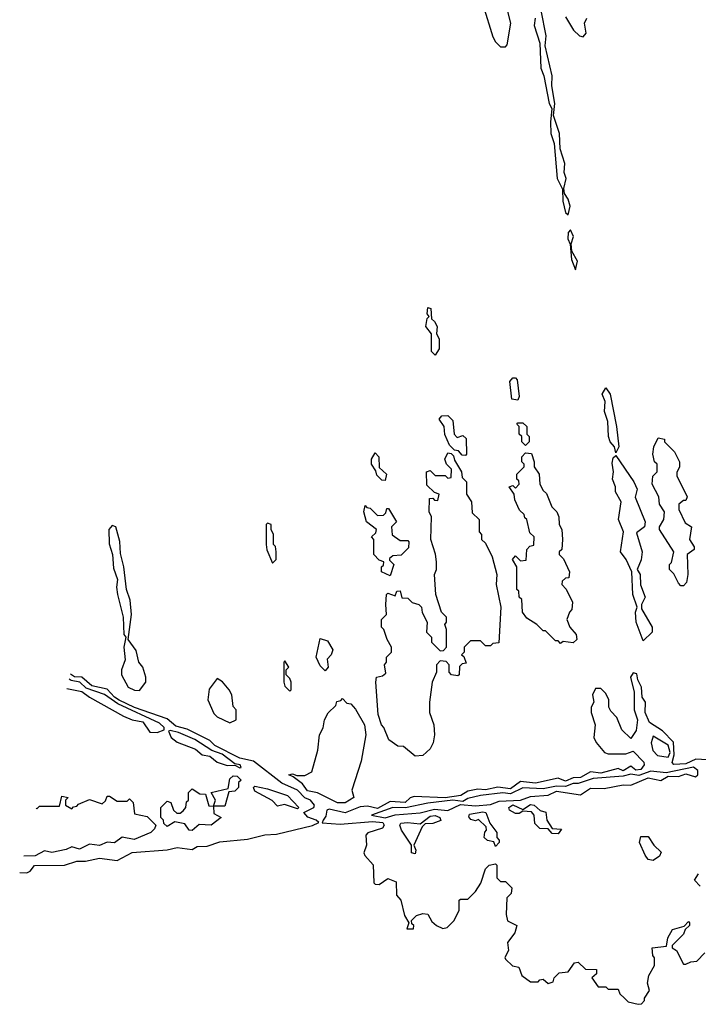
# Model space of a CAD drawing. Extents: x 2769579 to 2883812, y 684207 to 828660.
# Tile 64 of 256: x 2804857 to 2807565, y 693920 to 697849. Entities that reach past the tile are written whole.
import ezdxf

# ---------------------------------------------------------------- set-up
doc = ezdxf.new("R2010")
doc.units = 0

msp = doc.modelspace()

# ---------------------------------------------------------------- linework, layer by layer
at = {"layer": '0CON02XD'}
for points in [[(2806706.7, 697905), (2806745, 697780), (2806755, 697760), (2806775, 697740), (2806795, 697740), (2806801.7, 697748.3), (2806816.7, 697835), (2806803, 697887)], [(2806914, 697855), (2806910, 697825), (2806932, 697755), (2806936.2, 697655), (2806948, 697625), (2806970, 697515), (2806980, 697495), (2806975, 697440), (2806976.7, 697395), (2806990, 697355), (2807002, 697215), (2807023, 697173), (2807023.8, 697125), (2807035, 697080), (2807045, 697070), (2807053.3, 697105), (2807045, 697132.5), (2807030, 697155), (2807027.5, 697175), (2807037.5, 697215), (2807029.5, 697239.6), (2807032, 697275), (2807013.6, 697333.6), (2807011.2, 697395), (2806987, 697467), (2806992.5, 697515), (2806980, 697585), (2806982, 697625), (2806953.3, 697745), (2806957.5, 697785), (2806937.5, 697885)], [(2807035, 697860), (2807067, 697807), (2807090, 697785), (2807105, 697780), (2807117.5, 697795), (2807110, 697835), (2807120, 697855)], [(2807075, 696850), (2807082.5, 696885), (2807060, 696925), (2807057.5, 696955), (2807066.1, 696983.9), (2807055, 697010), (2807045, 697000), (2807043.8, 696975), (2807053, 696953), (2807058.3, 696891.7), (2807075, 696850)], [(2806515, 696510), (2806500, 696525), (2806500, 696595), (2806477.5, 696625), (2806483, 696657), (2806490, 696665), (2806482.5, 696675), (2806485, 696700), (2806497, 696697), (2806500, 696655), (2806512.5, 696645), (2806522.5, 696625), (2806520, 696595), (2806530, 696575), (2806530, 696535), (2806515, 696510)], [(2806845, 696330), (2806820, 696335), (2806812.5, 696405), (2806825, 696420), (2806835, 696420), (2806841.7, 696411.7), (2806850, 696345), (2806845, 696330)], [(2807235, 696120), (2807230, 696145), (2807213.3, 696165), (2807206.7, 696185), (2807203.3, 696245), (2807190, 696285), (2807192.5, 696325), (2807181.2, 696355), (2807195, 696380), (2807212.5, 696355), (2807237.5, 696225), (2807247.5, 696145), (2807235, 696120)], [(2806635, 696110), (2806621.7, 696111.7), (2806608.3, 696128.3), (2806591.7, 696131.7), (2806571.7, 696151.7), (2806553, 696193), (2806550, 696225), (2806530, 696255), (2806541.7, 696268.3), (2806565, 696270), (2806585, 696250), (2806590, 696195), (2806601.7, 696181.7), (2806625, 696190), (2806638.3, 696178.3), (2806640, 696115), (2806635, 696110)], [(2806875, 696150), (2806860, 696165), (2806860, 696185), (2806850, 696195), (2806850, 696225), (2806840, 696235), (2806845, 696240), (2806865, 696240), (2806880, 696225), (2806880, 696195), (2806890, 696185), (2806890, 696165), (2806875, 696150)], [(2807505, 695590), (2807495, 695590), (2807485, 695600), (2807467, 695637), (2807450, 695655), (2807450, 695675), (2807457, 695683), (2807466.7, 695725), (2807410, 695815), (2807410, 695825), (2807427.5, 695855), (2807430, 695885), (2807410, 695915), (2807407.5, 695945), (2807380, 695995), (2807383, 696027), (2807400, 696045), (2807400, 696075), (2807390, 696085), (2807382.5, 696115), (2807387.5, 696145), (2807405, 696180), (2807430, 696175), (2807430, 696165), (2807470, 696125), (2807490, 696085), (2807490, 696065), (2807478.3, 696041.7), (2807478.3, 696028.3), (2807520, 695945), (2807515, 695930), (2807505, 695930), (2807487.5, 695915), (2807487.5, 695895), (2807511.7, 695841.7), (2807537.5, 695825), (2807530, 695775), (2807547.5, 695745), (2807547.5, 695735), (2807520, 695715), (2807522.5, 695635), (2807517, 695603), (2807505, 695590)], [(2806315, 696010), (2806301.7, 696011.7), (2806281.7, 696031.7), (2806278.3, 696048.3), (2806260, 696075), (2806260, 696095), (2806275, 696120), (2806290, 696105), (2806291.7, 696061.7), (2806320, 696035), (2806315, 696010)], [(2806435, 694910), (2806388.3, 694948.3), (2806365, 694950), (2806330, 694975), (2806310, 695025), (2806300, 695035), (2806287, 695077), (2806277.5, 695205), (2806280, 695225), (2806305, 695230), (2806318.3, 695241.7), (2806312.5, 695275), (2806320, 695285), (2806320, 695305), (2806340, 695325), (2806340, 695345), (2806322.5, 695375), (2806310, 695415), (2806300, 695425), (2806300, 695455), (2806320, 695475), (2806317.5, 695515), (2806320, 695555), (2806325, 695560), (2806355, 695550), (2806361.7, 695568.3), (2806375, 695570), (2806381.7, 695541.7), (2806405, 695540), (2806423, 695523), (2806450, 695515), (2806460, 695505), (2806463, 695483), (2806482.5, 695445), (2806480, 695405), (2806500, 695385), (2806500, 695365), (2806535, 695330), (2806548.3, 695331.7), (2806560, 695345), (2806560, 695415), (2806552.5, 695435), (2806560, 695445), (2806560, 695465), (2806540, 695485), (2806516.7, 695555), (2806512.5, 695635), (2806520, 695655), (2806520, 695685), (2806516.4, 695716.4), (2806497.5, 695775), (2806500, 695865), (2806490, 695885), (2806491.7, 695938.3), (2806505, 695940), (2806511.7, 695931.7), (2806525, 695930), (2806530, 695955), (2806511.7, 695961.7), (2806481.7, 695991.7), (2806480, 696045), (2806495, 696050), (2806515, 696030), (2806555, 696030), (2806565, 696020), (2806578.3, 696021.7), (2806580, 696055), (2806560, 696075), (2806552.5, 696095), (2806565, 696120), (2806578.3, 696118.3), (2806588.3, 696108.3), (2806591.7, 696091.7), (2806620, 696045), (2806621.7, 696021.7), (2806640, 696005), (2806640, 695955), (2806660, 695925), (2806661.7, 695881.7), (2806690, 695855), (2806690, 695805), (2806700, 695795), (2806700, 695775), (2806715, 695760), (2806742.5, 695705), (2806760, 695635), (2806757.5, 695595), (2806776.7, 695505), (2806768.3, 695361.7), (2806745, 695360), (2806735, 695350), (2806715, 695350), (2806695, 695370), (2806655, 695370), (2806630, 695345), (2806630, 695325), (2806620, 695315), (2806628.3, 695308.3), (2806638.3, 695281.7), (2806621.7, 695278.3), (2806611.7, 695268.3), (2806610, 695235), (2806605, 695230), (2806580, 695235), (2806570, 695245), (2806570, 695275), (2806558.3, 695288.3), (2806535, 695290), (2806520, 695275), (2806520, 695245), (2806502.5, 695205), (2806492.5, 695125), (2806492.5, 695085), (2806508.8, 695035), (2806512.5, 694995), (2806507, 694963), (2806495, 694940), (2806465, 694912.5), (2806435, 694910)], [(2807015, 695360), (2807005, 695370), (2806995, 695370), (2806955, 695410), (2806945, 695410), (2806920, 695435), (2806880.7, 695460.7), (2806862.5, 695485), (2806860, 695535), (2806850, 695545), (2806848.3, 695568.3), (2806840, 695575), (2806840, 695665), (2806822.5, 695695), (2806835, 695710), (2806855, 695690), (2806878.3, 695691.7), (2806880, 695735), (2806891.7, 695748.3), (2806908.3, 695751.7), (2806910, 695785), (2806891.7, 695801.7), (2806880, 695855), (2806871.7, 695861.7), (2806870, 695875), (2806851.7, 695891.7), (2806833, 695933), (2806830, 695955), (2806810, 695985), (2806825, 695990), (2806835, 695980), (2806850, 695995), (2806848.3, 696008.3), (2806840, 696015), (2806840, 696035), (2806870, 696065), (2806870, 696075), (2806860, 696085), (2806860, 696105), (2806875, 696120), (2806898.3, 696118.3), (2806910, 696085), (2806910, 696065), (2806930, 696035), (2806932.5, 695995), (2806945, 695970), (2806958.3, 695958.3), (2806980, 695905), (2807000, 695885), (2807007.5, 695865), (2807010, 695835), (2807020, 695815), (2807022.5, 695775), (2807020, 695735), (2807010, 695725), (2807010, 695715), (2807027, 695697), (2807050, 695645), (2807048.3, 695621.7), (2807035, 695620), (2807021.7, 695608.3), (2807020, 695595), (2807037, 695577), (2807062.5, 695525), (2807060, 695495), (2807050, 695485), (2807040, 695455), (2807052.5, 695425), (2807076.7, 695395), (2807080, 695375), (2807065, 695362.5), (2807025, 695367.5), (2807015, 695360)], [(2807345, 695370), (2807316.7, 695445), (2807313.8, 695485), (2807320, 695505), (2807304, 695555), (2807300, 695645), (2807276.2, 695695), (2807254.2, 695725), (2807266.2, 695805), (2807246, 695855), (2807256.7, 695925), (2807234.2, 695964.2), (2807234, 695985), (2807222.5, 696015), (2807226.2, 696045), (2807220.5, 696079.6), (2807225, 696100), (2807235, 696110), (2807307.5, 696005), (2807320, 695975), (2807313, 695943), (2807352.5, 695845), (2807350, 695825), (2807318.3, 695801.7), (2807340, 695725), (2807336.4, 695693.6), (2807320, 695655), (2807332.5, 695635), (2807333.6, 695593.6), (2807352.5, 695545), (2807337.5, 695515), (2807338.3, 695498.3), (2807380, 695425), (2807380, 695405), (2807345, 695370)], [(2806335, 695630), (2806300, 695645), (2806300, 695665), (2806308.3, 695671.7), (2806310, 695685), (2806291.7, 695691.7), (2806270, 695715), (2806270, 695775), (2806260, 695785), (2806278.3, 695801.7), (2806280, 695815), (2806240, 695845), (2806230, 695885), (2806235, 695910), (2806241.7, 695901.7), (2806255, 695900), (2806285, 695870), (2806308.3, 695871.7), (2806318.3, 695881.7), (2806321.7, 695898.3), (2806328.3, 695898.3), (2806360, 695845), (2806340, 695825), (2806343, 695793), (2806375, 695770), (2806405, 695770), (2806410, 695765), (2806408.3, 695741.7), (2806378.3, 695711.7), (2806345, 695710), (2806331.7, 695698.3), (2806331.7, 695691.7), (2806350, 695675), (2806335, 695630)], [(2805335, 695172.5), (2805360, 695205), (2805360, 695225), (2805347.5, 695265), (2805332.5, 695285), (2805321.7, 695331.7), (2805290, 695375), (2805302.5, 695475), (2805297, 695533), (2805282.5, 695575), (2805272.5, 695665), (2805258.3, 695718.3), (2805256.4, 695766.4), (2805240, 695825), (2805225, 695830), (2805212.5, 695815), (2805213, 695757), (2805227.5, 695715), (2805230.7, 695660.7), (2805247.5, 695615), (2805243.3, 695585), (2805247.5, 695555), (2805270, 695465), (2805272.5, 695395), (2805280, 695385), (2805272.5, 695345), (2805277.5, 695295), (2805262.5, 695255), (2805262.5, 695235), (2805290, 695185), (2805315, 695173.3), (2805335, 695172.5)], [(2805865, 695680), (2805880, 695695), (2805880, 695725), (2805877, 695747), (2805870, 695755), (2805870, 695795), (2805860, 695815), (2805860, 695835), (2805845, 695840), (2805840, 695835), (2805840, 695755), (2805843, 695733), (2805865, 695680)], [(2806075, 695250), (2806055, 695270), (2806040, 695305), (2806055, 695380), (2806085, 695370), (2806106.7, 695335), (2806100, 695315), (2806083, 695297), (2806087.5, 695265), (2806075, 695250)], [(2805935, 695170), (2805940, 695175), (2805940, 695205), (2805935, 695220), (2805920, 695235), (2805920, 695255), (2805930, 695265), (2805915, 695290), (2805910, 695285), (2805910, 695205), (2805915, 695190), (2805935, 695170)], [(2804856.5, 694446.3), (2804885, 694444), (2804898.7, 694451.3), (2804915.8, 694474.2), (2805035.7, 694475.7), (2805085, 694491.4), (2805118.8, 694491.2), (2805175, 694502.9), (2805246.1, 694493.9), (2805305, 694525.8), (2805445, 694535.8), (2805485, 694545.7), (2805545, 694538), (2805565, 694549.4), (2805605, 694551.2), (2805655, 694568.6), (2805765, 694578.6), (2805835, 694595.7), (2805880.9, 694599.1), (2806025, 694634), (2806050, 694645), (2806040, 694655), (2806007, 694667), (2805990, 694685), (2806030, 694705), (2806032.5, 694715), (2806016.7, 694735), (2805995, 694743.8), (2805965, 694774), (2805902.4, 694802.4), (2805790, 694890), (2805735, 694902.2), (2805635, 694953.1), (2805615, 694972), (2805566.9, 694996.9), (2805525, 695017.5), (2805479.8, 695029.8), (2805445, 695058.8), (2805315, 695103.8), (2805253.2, 695133.2), (2805234.5, 695145), (2805205, 695178), (2805145, 695190.4), (2805105, 695226), (2805075, 695226.9), (2805059, 695237.7)], [(2807665, 694891.5), (2807555, 694898.6), (2807515, 694879.6), (2807466.7, 694876.7), (2807460, 694885), (2807468.8, 694915), (2807465.7, 694965.7), (2807421.4, 695011.4), (2807370, 695045), (2807352, 695085), (2807354, 695125), (2807340, 695145), (2807338, 695185), (2807323.3, 695215), (2807319.3, 695239.3), (2807305, 695242.5), (2807294, 695225), (2807308, 695165), (2807308, 695095), (2807322.5, 695055), (2807317.3, 695012.7), (2807295, 694980), (2807260, 695015), (2807240, 695065), (2807215, 695090), (2807207.5, 695105), (2807207.5, 695135), (2807195, 695160), (2807175, 695180), (2807155, 695180), (2807142.5, 695155), (2807147.5, 695125), (2807137.5, 695105), (2807136.7, 695085), (2807152.5, 695035), (2807147.5, 694985), (2807157.5, 694965), (2807190, 694925), (2807205, 694920), (2807275, 694920), (2807305, 694930), (2807346.7, 694886.7), (2807348.1, 694875), (2807335, 694856.9), (2807315, 694854.5), (2807295, 694870), (2807265, 694851.9), (2807245, 694861.2), (2807175, 694842.2), (2807135, 694847.5), (2807095, 694824.4), (2807065, 694824.3), (2807035, 694810.5), (2807005, 694822.5), (2806915, 694801.8), (2806855, 694808.6), (2806815, 694780), (2806765, 694786.9), (2806715.7, 694775.7), (2806685, 694778.6), (2806645, 694770.8), (2806617, 694753), (2806555, 694743.2), (2806430.5, 694749.6), (2806415, 694743.8), (2806395, 694724.6), (2806335, 694728.6), (2806285, 694701.5), (2806245, 694710.6), (2806215, 694708.1), (2806155.8, 694684.2), (2806091.7, 694698.3), (2806082.5, 694695), (2806078.8, 694671.2), (2806067.5, 694655)], [(2805044.4, 695180.7), (2805105, 695168.8), (2805135, 695146), (2805270.2, 695070.2), (2805305, 695055.7), (2805347.5, 695047.5), (2805376, 695006), (2805405, 695004), (2805432.5, 695015), (2805433.3, 695025), (2805415, 695041.4), (2805248.3, 695118.3), (2805195, 695155.6), (2805121.9, 695181.9), (2805096, 695206), (2805062.5, 695212.5), (2805053.9, 695217.8)], [(2805695, 695042.5), (2805720, 695055), (2805720, 695095), (2805708.3, 695108.3), (2805702.5, 695155), (2805692.5, 695175), (2805666.4, 695206.4), (2805645, 695220), (2805613, 695177), (2805607.5, 695135), (2805630.7, 695080.7), (2805645, 695067.5), (2805695, 695042.5)], [(2806155, 694723.8), (2806125, 694724.2), (2806045, 694763.8), (2806005, 694772), (2805985, 694800), (2805948.3, 694828.3), (2805930, 694835), (2805945, 694840), (2805962.5, 694832.5), (2805995, 694832.5), (2806023, 694847), (2806046.4, 694933.6), (2806052.5, 694995), (2806067, 695023), (2806072.5, 695055), (2806087, 695083), (2806118.3, 695111.7), (2806121.7, 695128.3), (2806138.3, 695131.7), (2806145, 695140), (2806161.7, 695121.7), (2806178.3, 695118.3), (2806197, 695097), (2806232.5, 695035), (2806237.5, 694995), (2806219.3, 694890.7), (2806182.5, 694775), (2806190, 694745), (2806155, 694723.8)], [(2805735, 694864), (2805740, 694865), (2805736.7, 694875), (2805715, 694880), (2805665, 694918.1), (2805623, 694933), (2805555, 694976.9), (2805490, 695005), (2805457, 695013), (2805450.7, 695009.3), (2805460.8, 694985), (2805485.6, 694965.5), (2805557.6, 694937.6), (2805585, 694915.8), (2805615, 694910), (2805645, 694886), (2805685, 694872.9), (2805715, 694873.8), (2805735, 694864)], [(2807445, 694906), (2807452.2, 694925), (2807445, 694954), (2807385, 694990), (2807376.1, 694963.9), (2807382.5, 694932.5), (2807402.3, 694912.3), (2807445, 694906)], [(2806315, 694664.5), (2806355, 694676), (2806455, 694684.2), (2806511.7, 694698.3), (2806565, 694692.9), (2806615, 694717.5), (2806675, 694712.2), (2806735, 694717.5), (2806769.3, 694730.7), (2806855, 694734.4), (2806895, 694749.4), (2806965, 694754.2), (2806999.3, 694770.7), (2807095, 694755.8), (2807135, 694782.5), (2807189.1, 694780.9), (2807265, 694795.8), (2807295, 694794.3), (2807365, 694824.2), (2807415, 694812.5), (2807445, 694830), (2807485, 694828.8), (2807515, 694840), (2807553, 694827), (2807562.5, 694835), (2807563, 694853), (2807545, 694865.8), (2807436.7, 694843.3), (2807375, 694850), (2807327.3, 694832.7), (2807295, 694838.9), (2807265, 694830), (2807145, 694820.8), (2807085, 694801.1), (2807065, 694801.1), (2807035, 694788.6), (2806999.3, 694790.7), (2806945, 694780), (2806864, 694784), (2806815, 694760), (2806785, 694764), (2806695, 694752.9), (2806645, 694740.8), (2806625, 694728.8), (2806585, 694734.4), (2806485, 694722.5), (2806395.9, 694704.1), (2806345, 694705.6), (2806260, 694675), (2806315, 694664.5)], [(2805675, 694710), (2805630, 694710), (2805637.5, 694735), (2805620, 694765), (2805688.3, 694781.7), (2805695, 694820), (2805708.3, 694831.7), (2805725, 694830), (2805740, 694815), (2805730, 694805), (2805730, 694785), (2805715, 694770), (2805691.7, 694768.3), (2805675, 694710)], [(2805545, 694614), (2805532.5, 694615), (2805515, 694640), (2805475, 694647.5), (2805445, 694630), (2805431.7, 694641.7), (2805430, 694655), (2805420, 694665), (2805420, 694705), (2805445, 694730), (2805460, 694725), (2805470, 694695), (2805483, 694683), (2805497, 694683), (2805508.3, 694691.7), (2805520, 694705), (2805521.7, 694728.3), (2805530, 694735), (2805530, 694765), (2805545, 694780), (2805575, 694760), (2805598.3, 694758.3), (2805611.7, 694711.7), (2805630, 694710), (2805631.7, 694681.7), (2805660, 694665), (2805620, 694635), (2805573, 694637), (2805545, 694614)], [(2805965, 694700), (2805913, 694717), (2805885, 694710), (2805863.6, 694733.6), (2805795, 694770), (2805790, 694785), (2805795, 694790), (2805845, 694780), (2805925, 694753.3), (2805970, 694705), (2805965, 694700)], [(2804922.2, 694702.8), (2804925, 694700), (2804935, 694710), (2805015, 694710), (2805025, 694750), (2805050, 694745), (2805040, 694735), (2805040, 694715), (2805065, 694700), (2805071.7, 694708.3), (2805085, 694710), (2805091.7, 694718.3), (2805135, 694737.5), (2805185, 694720), (2805198.3, 694731.7), (2805205, 694750), (2805215, 694750), (2805245, 694730), (2805285, 694730), (2805295, 694740), (2805310, 694725), (2805315, 694680), (2805365, 694670), (2805400, 694635), (2805395, 694620), (2805380, 694605), (2805313, 694577), (2805265, 694587.5), (2805235, 694564), (2805205, 694566.7), (2805175, 694554.2), (2805135, 694558.8), (2805095, 694539.2), (2805065, 694548.8), (2805042.4, 694537.6), (2804985, 694525.8), (2804955, 694532), (2804918.1, 694511.9), (2804873.1, 694511.1)], [(2806755, 694550), (2806748.3, 694568.3), (2806723, 694573), (2806710, 694585), (2806713, 694607), (2806720, 694615), (2806718.3, 694628.3), (2806687, 694657), (2806675, 694652.5), (2806657, 694657), (2806648.3, 694668.3), (2806651.2, 694678.8), (2806705, 694688), (2806716.7, 694685), (2806732.5, 694642.5), (2806760, 694605), (2806760, 694585), (2806770, 694575), (2806770, 694565), (2806755, 694550)], [(2807005, 694600), (2806981.7, 694601.7), (2806965, 694620), (2806931.7, 694621.7), (2806911.7, 694641.7), (2806910, 694675), (2806898.3, 694688.3), (2806865, 694690), (2806849.3, 694680.7), (2806835, 694681.2), (2806811.2, 694695), (2806808.8, 694705), (2806825, 694715.5), (2806865, 694697.5), (2806895, 694717.5), (2806910, 694715), (2806933, 694693), (2806956.4, 694686.4), (2806960, 694655), (2806981.7, 694621.7), (2807018.3, 694618.3), (2807005, 694600)], [(2806067.5, 694655), (2806063.6, 694643.6), (2806135, 694639.2), (2806265, 694648.9), (2806306.2, 694645), (2806311.2, 694635), (2806305, 694623.3), (2806246.4, 694603.6), (2806237.5, 694595), (2806240, 694555), (2806230, 694525), (2806233.6, 694513.6), (2806267, 694477), (2806270, 694405), (2806275, 694400), (2806291.7, 694398.3), (2806325, 694422.5), (2806358.3, 694408.3), (2806360, 694355), (2806377.5, 694335), (2806392.5, 694275), (2806410, 694245), (2806401.7, 694221.7), (2806428.3, 694221.7), (2806430, 694235), (2806421.7, 694241.7), (2806420, 694255), (2806440, 694275), (2806465, 694282.5), (2806485, 694280), (2806500.7, 694250.7), (2806520, 694235), (2806545, 694222.5), (2806563, 694227), (2806590, 694255), (2806610, 694295), (2806610, 694335), (2806615, 694340), (2806645, 694340), (2806675, 694370), (2806697, 694403), (2806715, 694460), (2806730, 694475), (2806755, 694480), (2806760, 694475), (2806760, 694425), (2806775, 694410), (2806795, 694410), (2806820, 694385), (2806818.3, 694361.7), (2806800, 694345), (2806798.3, 694278.3), (2806803.6, 694253.6), (2806840, 694235), (2806832.5, 694205), (2806803.6, 694166.4), (2806807.5, 694135), (2806793, 694107), (2806795, 694100), (2806823, 694073), (2806848.3, 694068.3), (2806860, 694035), (2806895, 694010), (2806925, 694010), (2806931.7, 694018.3), (2806945, 694020), (2806965, 694002.5), (2806985, 694010), (2806990, 694025), (2807010, 694045), (2807045, 694050), (2807070, 694085), (2807085, 694087.5), (2807115, 694060), (2807158.3, 694058.3), (2807158.3, 694041.7), (2807140, 694025), (2807165, 693990), (2807195, 693990), (2807205, 693980), (2807245, 693980), (2807251.7, 693961.7), (2807270, 693945), (2807285, 693930), (2807325, 693920), (2807338.3, 693921.7), (2807350, 693935), (2807350, 693945), (2807370, 693975), (2807362.5, 694005), (2807367.5, 694035), (2807390, 694075), (2807390, 694105), (2807382.5, 694115), (2807380, 694145), (2807438.3, 694151.7), (2807442.5, 694185), (2807461.7, 694218.3), (2807508.3, 694231.7), (2807525, 694250), (2807530, 694245), (2807530, 694235), (2807511.7, 694218.3), (2807505, 694200), (2807460, 694155), (2807460, 694145), (2807477.5, 694135), (2807505, 694080), (2807515, 694080), (2807535, 694090), (2807558.3, 694091.7), (2807590, 694125)], [(2806435, 694520), (2806420, 694525), (2806420, 694555), (2806380, 694615), (2806373.3, 694635), (2806377, 694643), (2806403.9, 694646.1), (2806455, 694640), (2806495, 694670.8), (2806515, 694673.8), (2806532.5, 694665), (2806536.7, 694653.3), (2806505, 694641.2), (2806475, 694640), (2806462.5, 694627.5), (2806430, 694555), (2806437.5, 694535), (2806435, 694520)], [(2807385, 694493.3), (2807365, 694497.5), (2807352.5, 694515), (2807330, 694565), (2807335, 694590), (2807365, 694590), (2807387.5, 694555), (2807417, 694527), (2807409.3, 694510.7), (2807385, 694493.3)], [(2807571.7, 694391.7), (2807550, 694415), (2807565, 694440)]]:
    msp.add_lwpolyline(points, dxfattribs=at)

doc.saveas('drawing.dxf')
